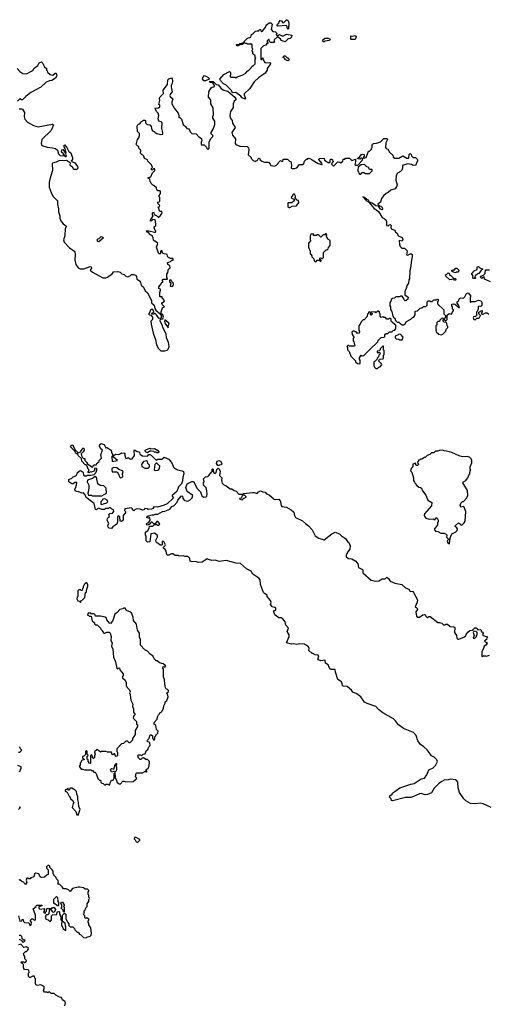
# Model space of a CAD drawing. Extents: x 2494118 to 2687960, y 757339 to 915227.
# Tile 242 of 256: x 2569651 to 2575526, y 869975 to 882340. Entities that reach past the tile are written whole.
import ezdxf

# ---------------------------------------------------------------- set-up
doc = ezdxf.new("R2010")
doc.units = 0

msp = doc.modelspace()

# ---------------------------------------------------------------- linework, layer by layer
at = {"layer": '0CON20XD'}
for points in [[(2572485, 881342), (2572445, 881357), (2572428, 881378), (2572365, 881425), (2572323, 881423), (2572311, 881451), (2572240, 881520), (2572212, 881535), (2572176, 881575), (2572167, 881595), (2572215, 881652), (2572285, 881688), (2572300, 881675), (2572300, 881645), (2572290, 881635), (2572305, 881620), (2572355, 881620), (2572365, 881610), (2572385, 881622), (2572445, 881642), (2572493, 881667), (2572510, 881695), (2572530, 881705), (2572560, 881735), (2572565, 881750), (2572575, 881760), (2572585, 881760), (2572608, 881785), (2572610, 881845), (2572618, 881855), (2572610, 881865), (2572608, 881888), (2572582, 881912), (2572580, 881935), (2572570, 881945), (2572572, 881958), (2572580, 881965), (2572578, 881978), (2572570, 881985), (2572570, 882025), (2572555, 882038), (2572548, 882032), (2572515, 882032), (2572505, 882040), (2572485, 882040), (2572472, 882052), (2572470, 882065), (2572515, 882107), (2572555, 882120), (2572564, 882156), (2572589, 882171), (2572614, 882196), (2572635, 882202), (2572655, 882200), (2572664, 882216), (2572675, 882218), (2572682, 882202), (2572692, 882192), (2572700, 882195), (2572740, 882245), (2572747, 882273), (2572785, 882300), (2572805, 882300), (2572822, 882285), (2572810, 882215), (2572833, 882193), (2572866, 882186), (2572876, 882176), (2572880, 882165), (2572872, 882152), (2572882, 882142), (2572895, 882140), (2572915, 882152), (2572945, 882138), (2572965, 882138), (2573005, 882160), (2573070, 882145), (2573068, 882122), (2573048, 882102), (2573025, 882100), (2572985, 882060), (2572935, 882080), (2572928, 882098), (2572895, 882120), (2572885, 882120), (2572850, 882085), (2572848, 882052), (2572802, 882052), (2572790, 882065), (2572785, 882090), (2572775, 882090), (2572760, 882075), (2572762, 882062), (2572770, 882055), (2572768, 882042), (2572755, 882040), (2572745, 882020), (2572715, 882010), (2572682, 881978), (2572682, 881842), (2572688, 881842), (2572705, 881860), (2572710, 881835), (2572732, 881802), (2572755, 881798), (2572793, 881803), (2572802, 881795), (2572802, 881785), (2572762, 881728), (2572760, 881705), (2572735, 881670), (2572695, 881638), (2572654, 881616), (2572595, 881558), (2572543, 881477), (2572472, 881408), (2572470, 881395), (2572490, 881345), (2572485, 881342)], [(2573025, 882220), (2573013, 882233), (2573010, 882255), (2572997, 882267), (2572895, 882260), (2572883, 882277), (2572895, 882290), (2572908, 882292), (2572910, 882315), (2572925, 882328), (2572940, 882325), (2572950, 882315), (2572950, 882305), (2572965, 882300), (2573005, 882340), (2573015, 882338), (2573032, 882305), (2573030, 882225), (2573025, 882220)], [(2573865, 882090), (2573815, 882090), (2573810, 882095), (2573812, 882138), (2573835, 882132), (2573865, 882140), (2573878, 882125), (2573865, 882090)], [(2572395, 882010), (2572385, 882010), (2572373, 882023), (2572375, 882030), (2572405, 882030), (2572415, 882040), (2572435, 882040), (2572445, 882050), (2572458, 882048), (2572460, 882035), (2572455, 882030), (2572425, 882030), (2572395, 882010)], [(2573475, 882060), (2573462, 882062), (2573460, 882085), (2573485, 882110), (2573525, 882108), (2573550, 882095), (2573545, 882080), (2573485, 882070), (2573475, 882060)], [(2573025, 881822), (2572990, 881835), (2572978, 881858), (2572960, 881865), (2572960, 881875), (2572975, 881888), (2572985, 881887), (2573013, 881863), (2573025, 881860), (2573038, 881835), (2573025, 881822)], [(2569619, 881729), (2569655, 881688), (2569690, 881665), (2569735, 881658), (2569815, 881700), (2569835, 881730), (2569880, 881765), (2569895, 881800), (2569925, 881810), (2569939, 881799), (2569965, 881750), (2569990, 881725), (2569990, 881705), (2569998, 881698), (2570002, 881682), (2570035, 881650), (2570066, 881644)], [(2570066, 881644), (2570095, 881670), (2570109, 881669), (2570119, 881635), (2570102, 881605), (2570055, 881576), (2570025, 881573), (2569985, 881557), (2569915, 881492), (2569792, 881425), (2569728, 881375), (2569687, 881333), (2569673, 881333), (2569652, 881348), (2569622, 881315)], [(2571985, 881572), (2571965, 881572), (2571948, 881598), (2571950, 881615), (2571975, 881640), (2572022, 881615), (2572032, 881595), (2571985, 881572)], [(2569645, 881220), (2569675, 881222), (2569686, 881216), (2569710, 881175), (2569708, 881125), (2569715, 881090), (2569750, 881055), (2569825, 881012), (2569885, 880994), (2570065, 881028), (2570078, 881018), (2570045, 880950), (2569930, 880835), (2569920, 880785), (2569931, 880761), (2569995, 880738), (2570065, 880732), (2570102, 880722), (2570125, 880700), (2570140, 880655), (2570160, 880635), (2570215, 880630), (2570225, 880620), (2570235, 880620), (2570240, 880625), (2570235, 880640), (2570202, 880642), (2570200, 880655), (2570178, 880678), (2570180, 880705), (2570195, 880710), (2570218, 880678), (2570222, 880662), (2570237, 880663), (2570230, 880675), (2570227, 880707), (2570210, 880745), (2570210, 880765), (2570215, 880768), (2570242, 880735), (2570270, 880685), (2570295, 880667), (2570316, 880604), (2570314, 880586), (2570300, 880565), (2570345, 880542), (2570377, 880495), (2570380, 880475), (2570375, 880460), (2570330, 880460), (2570315, 880488), (2570288, 880505), (2570284, 880516), (2570288, 880538), (2570240, 880570), (2570145, 880568), (2570110, 880550), (2570065, 880539), (2570060, 880535), (2570063, 880447), (2570031, 880339), (2570023, 880295), (2570023, 880235), (2570045, 880170), (2570068, 880125), (2570128, 880065), (2570127, 880025), (2570140, 879965), (2570140, 879925), (2570157, 879875), (2570157, 879847), (2570167, 879815), (2570198, 879775), (2570238, 879745), (2570224, 879716), (2570217, 879627), (2570202, 879575), (2570210, 879545), (2570277, 879477), (2570345, 879430), (2570350, 879385), (2570342, 879325), (2570357, 879265), (2570385, 879223), (2570413, 879213), (2570457, 879213), (2570535, 879239), (2570551, 879235), (2570552, 879218), (2570538, 879195), (2570565, 879168), (2570695, 879098), (2570735, 879098), (2570755, 879108), (2570816, 879154), (2570828, 879172), (2570885, 879178), (2570915, 879170), (2570935, 879150), (2570965, 879140), (2570985, 879120), (2571005, 879112), (2571038, 879122), (2571055, 879140), (2571085, 879140), (2571105, 879130), (2571118, 879115), (2571122, 879082), (2571164, 879055), (2571176, 879006), (2571205, 878982), (2571227, 878935), (2571258, 878908), (2571306, 878815), (2571308, 878785), (2571339, 878755), (2571347, 878715), (2571361, 878691), (2571418, 878648), (2571430, 878625), (2571428, 878592), (2571405, 878588), (2571394, 878594), (2571372, 878635), (2571355, 878650), (2571345, 878650), (2571335, 878640), (2571312, 878642), (2571310, 878655), (2571328, 878662), (2571338, 878672), (2571325, 878700), (2571300, 878700), (2571278, 878652), (2571270, 878645), (2571282, 878632), (2571298, 878628), (2571320, 878605), (2571320, 878575), (2571300, 878555), (2571302, 878515), (2571328, 878405), (2571358, 878325), (2571370, 878255), (2571388, 878228), (2571390, 878215), (2571425, 878180), (2571475, 878180), (2571505, 878190), (2571517, 878203), (2571528, 878235), (2571520, 878285), (2571496, 878346), (2571492, 878395), (2571450, 878475), (2571445, 878500), (2571418, 878555), (2571422, 878578), (2571448, 878582), (2571458, 878605), (2571448, 878635), (2571428, 878648), (2571427, 878673), (2571447, 878723), (2571470, 878735), (2571440, 878765), (2571438, 878775), (2571445, 878788), (2571468, 878802), (2571470, 878815), (2571440, 878845), (2571440, 878860), (2571415, 878860), (2571410, 878865), (2571412, 878915), (2571422, 878945), (2571420, 878955), (2571400, 878965), (2571398, 878985), (2571428, 879022), (2571435, 879040), (2571448, 879042), (2571450, 879055), (2571442, 879065), (2571455, 879080), (2571508, 879082), (2571500, 879105), (2571500, 879145), (2571512, 879165), (2571522, 879208), (2571540, 879225), (2571537, 879247), (2571512, 879265), (2571510, 879285), (2571523, 879297), (2571547, 879303), (2571562, 879318), (2571578, 879322), (2571580, 879335), (2571575, 879340), (2571545, 879340), (2571522, 879352), (2571508, 879368), (2571505, 879390), (2571450, 879405), (2571435, 879440), (2571420, 879435), (2571420, 879405), (2571415, 879400), (2571405, 879400), (2571395, 879410), (2571368, 879485), (2571388, 879528), (2571355, 879560), (2571345, 879560), (2571332, 879572), (2571330, 879605), (2571320, 879615), (2571320, 879625), (2571295, 879640), (2571265, 879670), (2571252, 879672), (2571242, 879685), (2571245, 879690), (2571275, 879690), (2571345, 879670), (2571358, 879672), (2571360, 879685), (2571352, 879692), (2571340, 879725), (2571342, 879738), (2571360, 879755), (2571357, 879817), (2571345, 879828), (2571325, 879830), (2571307, 879813), (2571295, 879810), (2571293, 879823), (2571328, 879875), (2571320, 879885), (2571320, 879915), (2571325, 879920), (2571338, 879918), (2571342, 879892), (2571375, 879878), (2571398, 879852), (2571400, 879865), (2571419, 879881), (2571440, 879915), (2571435, 879930), (2571412, 879932), (2571403, 879953), (2571400, 879975), (2571390, 879985), (2571405, 879990), (2571410, 880005), (2571382, 880035), (2571392, 880048), (2571410, 880055), (2571410, 880105), (2571400, 880125), (2571422, 880158), (2571422, 880182), (2571415, 880190), (2571385, 880192), (2571374, 880204), (2571368, 880228), (2571338, 880258), (2571322, 880262), (2571302, 880282), (2571300, 880295), (2571290, 880305), (2571288, 880338), (2571260, 880355), (2571300, 880365), (2571320, 880415), (2571350, 880445), (2571350, 880465), (2571335, 880470), (2571315, 880450), (2571302, 880462), (2571302, 880468), (2571320, 880485), (2571308, 880518), (2571260, 880565), (2571255, 880580), (2571220, 880595), (2571210, 880625), (2571170, 880665), (2571172, 880702), (2571150, 880725), (2571150, 880745), (2571135, 880750), (2571110, 880775), (2571120, 880785), (2571132, 880835), (2571150, 880855), (2571158, 880885), (2571155, 880910), (2571130, 880935), (2571128, 880995), (2571130, 881015), (2571142, 881028), (2571158, 881032), (2571168, 881042), (2571170, 881055), (2571205, 881078), (2571225, 881080), (2571230, 881075), (2571230, 881045), (2571252, 881022), (2571285, 881020), (2571305, 881000), (2571310, 880955), (2571322, 880942), (2571335, 880940), (2571352, 880922), (2571375, 880910), (2571425, 880900), (2571448, 880902), (2571450, 880925), (2571438, 880975), (2571440, 881045), (2571427, 881057), (2571400, 881065), (2571392, 881095), (2571398, 881135), (2571390, 881165), (2571370, 881185), (2571358, 881218), (2571350, 881225), (2571355, 881230), (2571395, 881232), (2571410, 881245), (2571410, 881265), (2571400, 881275), (2571412, 881325), (2571408, 881355), (2571417, 881373), (2571458, 881415), (2571452, 881455), (2571508, 881525), (2571512, 881585), (2571525, 881598), (2571558, 881608), (2571567, 881597), (2571571, 881571), (2571565, 881540), (2571553, 881515), (2571553, 881495), (2571568, 881435), (2571545, 881410), (2571538, 881388), (2571542, 881375), (2571577, 881347), (2571563, 881305), (2571564, 881284), (2571598, 881225), (2571642, 881165), (2571652, 881142), (2571652, 881112), (2571665, 881110), (2571685, 881090), (2571704, 881024), (2571735, 881000), (2571750, 880975), (2571775, 880968), (2571786, 880956), (2571793, 880933), (2571815, 880910), (2571867, 880907), (2571901, 880871), (2571935, 880850), (2571940, 880815), (2571933, 880807), (2571930, 880775), (2571935, 880770), (2571968, 880768), (2571998, 880738), (2572002, 880722), (2572015, 880710), (2572030, 880725), (2572030, 880805), (2572050, 880835), (2572052, 880848), (2572078, 880875), (2572077, 880887), (2572058, 880908), (2572058, 880925), (2572080, 880965), (2572102, 881025), (2572103, 881065), (2572078, 881105), (2572078, 881125), (2572087, 881145), (2572083, 881235), (2572052, 881285), (2572052, 881325), (2572047, 881337), (2572022, 881365), (2572028, 881432), (2572057, 881483), (2572068, 881492), (2572090, 881495), (2572098, 881502), (2572100, 881515), (2572078, 881548), (2572045, 881550), (2572040, 881555), (2572042, 881568), (2572080, 881565), (2572118, 881528), (2572145, 881523), (2572184, 881474), (2572216, 881456), (2572265, 881441), (2572296, 881416), (2572354, 881365), (2572366, 881345), (2572366, 881334), (2572344, 881315)], [(2572344, 881315), (2572334, 881285), (2572332, 881238), (2572299, 881185), (2572290, 881135), (2572296, 881106), (2572319, 881075), (2572325, 881040), (2572358, 880985), (2572318, 880925), (2572325, 880890), (2572362, 880845), (2572358, 880785), (2572365, 880772), (2572415, 880750), (2572508, 880748), (2572525, 880730), (2572532, 880705), (2572523, 880643), (2572558, 880608), (2572560, 880595), (2572585, 880570), (2572615, 880560), (2572622, 880568), (2572638, 880572), (2572642, 880588), (2572655, 880600), (2572665, 880600), (2572672, 880582), (2572692, 880562), (2572725, 880552), (2572775, 880550), (2572800, 880525), (2572805, 880510), (2572855, 880500), (2572865, 880510), (2572878, 880512), (2572898, 880532), (2572902, 880548), (2572922, 880568), (2572935, 880570), (2572942, 880562), (2572955, 880560), (2572962, 880588), (2573015, 880590), (2573042, 880562), (2573058, 880558), (2573068, 880515), (2573060, 880475), (2573075, 880470), (2573105, 880470), (2573135, 880480), (2573168, 880522), (2573205, 880520), (2573220, 880535), (2573230, 880565), (2573255, 880590), (2573265, 880590), (2573275, 880600), (2573295, 880598), (2573325, 880582), (2573402, 880532), (2573445, 880520), (2573450, 880520), (2573445, 880540), (2573410, 880585), (2573412, 880598), (2573475, 880600), (2573480, 880575), (2573535, 880542), (2573550, 880555), (2573552, 880578), (2573562, 880588), (2573575, 880590), (2573590, 880555), (2573572, 880538), (2573570, 880525), (2573595, 880502), (2573628, 880532), (2573647, 880553), (2573672, 880552), (2573687, 880543), (2573710, 880565), (2573715, 880590), (2573735, 880590), (2573745, 880600), (2573795, 880600), (2573825, 880570), (2573868, 880588), (2573872, 880555), (2573863, 880523), (2573873, 880513), (2573898, 880512), (2573955, 880570), (2573960, 880595), (2573945, 880600), (2573925, 880588), (2573890, 880595), (2573915, 880610), (2573944, 880646), (2573955, 880650), (2573980, 880645), (2573980, 880625), (2573970, 880615), (2573972, 880602), (2574005, 880610), (2574032, 880688), (2574045, 880690), (2574070, 880715), (2574072, 880728), (2574080, 880735), (2574078, 880765), (2574083, 880777), (2574095, 880787), (2574135, 880788), (2574185, 880808), (2574224, 880846), (2574235, 880849), (2574267, 880847), (2574272, 880835), (2574250, 880795), (2574248, 880735), (2574254, 880724), (2574276, 880716), (2574297, 880677), (2574337, 880637), (2574343, 880613), (2574365, 880602), (2574415, 880602), (2574465, 880630), (2574515, 880600), (2574535, 880600), (2574540, 880605), (2574543, 880647), (2574558, 880658), (2574570, 880645), (2574572, 880632), (2574595, 880610), (2574625, 880610), (2574648, 880585), (2574647, 880563), (2574630, 880535), (2574628, 880512), (2574595, 880510), (2574575, 880522), (2574525, 880528), (2574461, 880509), (2574460, 880475), (2574451, 880449), (2574436, 880434), (2574397, 880413), (2574380, 880385), (2574378, 880325), (2574392, 880265), (2574387, 880243), (2574370, 880215), (2574315, 880198), (2574281, 880169), (2574254, 880156), (2574223, 880127), (2574198, 880095), (2574183, 880047), (2574152, 880025), (2574172, 880002), (2574188, 879998), (2574205, 879980), (2574210, 879965), (2574210, 879955), (2574205, 879954), (2574185, 879960), (2574158, 879998), (2574124, 880004), (2574080, 880035), (2574047, 880047), (2574032, 880075), (2574011, 880081), (2573985, 880109), (2573960, 880115), (2574008, 880065), (2574038, 880048), (2574100, 879975), (2574160, 879930), (2574207, 879857), (2574232, 879845), (2574250, 879825), (2574260, 879805), (2574260, 879755), (2574285, 879750), (2574290, 879765), (2574305, 879768), (2574316, 879755), (2574312, 879735), (2574320, 879715), (2574362, 879695), (2574372, 879672), (2574395, 879660), (2574408, 879625), (2574456, 879605), (2574466, 879574), (2574455, 879560), (2574420, 879565), (2574422, 879515), (2574432, 879492), (2574452, 879472), (2574485, 879470), (2574518, 879438), (2574510, 879385), (2574527, 879383), (2574555, 879398), (2574575, 879398), (2574582, 879392), (2574582, 879365), (2574568, 879295), (2574567, 879247), (2574552, 879185), (2574550, 879085), (2574540, 879075), (2574537, 879033), (2574510, 878995), (2574510, 878975), (2574498, 878942), (2574490, 878925), (2574490, 878885), (2574530, 878855), (2574528, 878832), (2574508, 878812), (2574495, 878810), (2574482, 878822), (2574478, 878838), (2574458, 878868), (2574435, 878870), (2574425, 878860), (2574375, 878860), (2574358, 878842), (2574335, 878840), (2574320, 878825), (2574318, 878812), (2574300, 878785), (2574300, 878745), (2574310, 878735), (2574310, 878705), (2574327, 878677), (2574340, 878615), (2574350, 878595), (2574365, 878590), (2574372, 878562), (2574392, 878542), (2574415, 878540), (2574455, 878510), (2574475, 878510), (2574495, 878522), (2574511, 878549), (2574565, 878578), (2574585, 878602), (2574606, 878614), (2574618, 878635), (2574620, 878675), (2574625, 878680), (2574648, 878682), (2574682, 878718), (2574705, 878720), (2574725, 878740), (2574755, 878740), (2574770, 878755), (2574770, 878795), (2574782, 878808), (2574805, 878810), (2574815, 878800), (2574835, 878800), (2574855, 878820), (2574885, 878820), (2574895, 878830), (2574910, 878825), (2574910, 878805), (2574900, 878795), (2574902, 878772), (2574980, 878695), (2574980, 878645), (2575000, 878625), (2575000, 878605), (2574980, 878580), (2575005, 878560), (2575020, 878575), (2575022, 878628), (2575045, 878650), (2575075, 878640), (2575092, 878678), (2575100, 878685), (2575100, 878695), (2575090, 878705), (2575090, 878735), (2575080, 878745), (2575082, 878768), (2575105, 878772), (2575117, 878767), (2575178, 878722), (2575165, 878760), (2575148, 878778), (2575148, 878795), (2575165, 878810), (2575175, 878838), (2575195, 878848), (2575228, 878842), (2575245, 878860), (2575265, 878900), (2575285, 878910), (2575317, 878867), (2575310, 878855), (2575310, 878795), (2575315, 878790), (2575325, 878800), (2575375, 878803), (2575415, 878818), (2575448, 878808), (2575459, 878789), (2575455, 878750), (2575445, 878740), (2575418, 878742), (2575410, 878735), (2575412, 878708), (2575400, 878675), (2575390, 878665), (2575388, 878622), (2575377, 878613), (2575352, 878608), (2575348, 878598), (2575357, 878577), (2575375, 878570), (2575395, 878590), (2575417, 878593), (2575428, 878602), (2575440, 878625), (2575420, 878645), (2575420, 878665), (2575455, 878690), (2575460, 878685), (2575460, 878665), (2575450, 878655), (2575455, 878640), (2575475, 878640), (2575505, 878658), (2575525, 878658), (2575545, 878642)], [(2573935, 880400), (2573955, 880420), (2573975, 880420), (2573995, 880410), (2574045, 880410), (2574078, 880442), (2574080, 880455), (2574075, 880460), (2574045, 880460), (2574038, 880478), (2574028, 880488), (2574012, 880492), (2573985, 880520), (2573943, 880517), (2573902, 880488), (2573900, 880455), (2573900, 880435), (2573908, 880428), (2573912, 880412), (2573922, 880402), (2573935, 880400)], [(2573045, 879980), (2573075, 880000), (2573128, 880002), (2573157, 880043), (2573155, 880070), (2573132, 880072), (2573110, 880105), (2573118, 880125), (2573105, 880150), (2573092, 880148), (2573080, 880135), (2573078, 880122), (2573060, 880115), (2573065, 880100), (2573098, 880088), (2573100, 880065), (2573072, 880038), (2573025, 880040), (2573020, 880035), (2573020, 879995), (2573035, 879980), (2573045, 879980)], [(2573435, 879300), (2573440, 879315), (2573422, 879332), (2573420, 879345), (2573435, 879350), (2573442, 879342), (2573455, 879340), (2573470, 879355), (2573470, 879415), (2573502, 879448), (2573515, 879450), (2573528, 879462), (2573532, 879478), (2573550, 879505), (2573550, 879565), (2573522, 879582), (2573518, 879598), (2573500, 879625), (2573510, 879635), (2573505, 879650), (2573495, 879650), (2573485, 879640), (2573462, 879638), (2573435, 879610), (2573405, 879640), (2573385, 879640), (2573375, 879630), (2573345, 879630), (2573340, 879635), (2573348, 879648), (2573315, 879650), (2573300, 879625), (2573300, 879575), (2573310, 879565), (2573280, 879535), (2573280, 879485), (2573300, 879435), (2573300, 879405), (2573320, 879375), (2573322, 879362), (2573348, 879338), (2573350, 879315), (2573365, 879300), (2573378, 879302), (2573385, 879320), (2573415, 879320), (2573435, 879300)], [(2570645, 879550), (2570630, 879555), (2570630, 879585), (2570648, 879592), (2570673, 879617), (2570695, 879610), (2570700, 879595), (2570645, 879550)], [(2575125, 879070), (2575115, 879070), (2575105, 879080), (2575053, 879073), (2575005, 879120), (2575000, 879135), (2575015, 879140), (2575035, 879160), (2575048, 879158), (2575052, 879132), (2575065, 879130), (2575102, 879092), (2575128, 879088), (2575130, 879075), (2575125, 879070)], [(2575125, 879160), (2575095, 879170), (2575082, 879182), (2575080, 879195), (2575095, 879200), (2575105, 879190), (2575132, 879218), (2575145, 879220), (2575170, 879195), (2575168, 879185), (2575155, 879170), (2575135, 879170), (2575125, 879160)], [(2575355, 879088), (2575342, 879095), (2575343, 879117), (2575350, 879125), (2575330, 879145), (2575330, 879155), (2575350, 879165), (2575350, 879175), (2575362, 879188), (2575398, 879202), (2575400, 879235), (2575415, 879240), (2575432, 879222), (2575470, 879205), (2575452, 879198), (2575418, 879152), (2575405, 879150), (2575385, 879130), (2575372, 879128), (2575370, 879105), (2575380, 879095), (2575375, 879090), (2575355, 879088)], [(2575565, 879050), (2575492, 879082), (2575485, 879110), (2575472, 879108), (2575455, 879090), (2575442, 879105), (2575445, 879120), (2575478, 879132), (2575498, 879152), (2575502, 879198), (2575555, 879200)], [(2571555, 878990), (2571575, 878992), (2571582, 879015), (2571580, 879035), (2571562, 879052), (2571555, 879070), (2571532, 879068), (2571535, 879050), (2571550, 879035), (2571542, 878995), (2571555, 878990)], [(2573925, 878020), (2573930, 878025), (2573930, 878065), (2573920, 878075), (2573920, 878095), (2573942, 878128), (2573955, 878120), (2573976, 878124), (2574044, 878196), (2574150, 878295), (2574152, 878308), (2574192, 878348), (2574228, 878352), (2574237, 878363), (2574240, 878385), (2574255, 878400), (2574275, 878400), (2574295, 878420), (2574325, 878420), (2574342, 878438), (2574365, 878440), (2574377, 878463), (2574378, 878508), (2574362, 878512), (2574332, 878542), (2574320, 878555), (2574318, 878578), (2574308, 878588), (2574295, 878590), (2574285, 878580), (2574265, 878580), (2574245, 878600), (2574225, 878600), (2574215, 878610), (2574192, 878602), (2574180, 878615), (2574180, 878645), (2574170, 878655), (2574170, 878665), (2574155, 878678), (2574145, 878680), (2574125, 878660), (2574115, 878670), (2574062, 878668), (2574060, 878660), (2574080, 878655), (2574078, 878642), (2574065, 878630), (2574060, 878635), (2574060, 878660), (2574045, 878670), (2574032, 878668), (2574028, 878652), (2574020, 878645), (2574018, 878612), (2573978, 878572), (2573965, 878570), (2573940, 878545), (2573930, 878515), (2573910, 878495), (2573910, 878435), (2573920, 878425), (2573918, 878402), (2573895, 878400), (2573878, 878418), (2573865, 878420), (2573855, 878430), (2573835, 878430), (2573823, 878417), (2573830, 878385), (2573850, 878355), (2573850, 878345), (2573840, 878335), (2573840, 878305), (2573850, 878295), (2573860, 878245), (2573855, 878240), (2573795, 878240), (2573785, 878250), (2573772, 878248), (2573762, 878235), (2573770, 878225), (2573770, 878195), (2573790, 878175), (2573810, 878115), (2573870, 878055), (2573870, 878045), (2573893, 878023), (2573925, 878020)], [(2571515, 878470), (2571518, 878495), (2571530, 878515), (2571527, 878527), (2571475, 878570), (2571470, 878555), (2571478, 878525), (2571515, 878470)], [(2574945, 878382), (2574965, 878390), (2575000, 878425), (2575012, 878458), (2575030, 878475), (2575030, 878485), (2575020, 878495), (2575018, 878528), (2575008, 878538), (2574985, 878540), (2574972, 878552), (2574970, 878565), (2574980, 878580), (2574965, 878590), (2574952, 878588), (2574930, 878565), (2574925, 878550), (2574905, 878550), (2574892, 878538), (2574890, 878505), (2574880, 878495), (2574880, 878455), (2574890, 878445), (2574880, 878435), (2574882, 878422), (2574915, 878390), (2574945, 878382)], [(2574455, 878320), (2574470, 878355), (2574438, 878388), (2574415, 878390), (2574408, 878382), (2574370, 878365), (2574370, 878345), (2574382, 878332), (2574415, 878330), (2574425, 878320), (2574455, 878320)], [(2574145, 877960), (2574162, 877978), (2574178, 877982), (2574200, 878005), (2574198, 878018), (2574160, 878055), (2574168, 878062), (2574172, 878078), (2574215, 878080), (2574220, 878085), (2574220, 878125), (2574230, 878135), (2574230, 878185), (2574220, 878195), (2574220, 878240), (2574212, 878238), (2574180, 878205), (2574178, 878192), (2574168, 878182), (2574142, 878178), (2574142, 878162), (2574175, 878160), (2574180, 878145), (2574162, 878128), (2574160, 878105), (2574142, 878088), (2574138, 878072), (2574115, 878050), (2574100, 878045), (2574102, 877995), (2574110, 877975), (2574125, 877960), (2574145, 877960)], [(2570805, 875950), (2570775, 875953), (2570764, 875965), (2570758, 875985), (2570772, 876015), (2570753, 876043), (2570752, 876065), (2570763, 876087), (2570780, 876095), (2570773, 876127), (2570785, 876140), (2570818, 876142), (2570832, 876165), (2570830, 876185), (2570810, 876195), (2570785, 876220), (2570765, 876200), (2570735, 876200), (2570715, 876188), (2570685, 876188), (2570655, 876200), (2570635, 876200), (2570617, 876183), (2570605, 876188), (2570586, 876266), (2570485, 876340), (2570472, 876375), (2570455, 876400), (2570435, 876392), (2570392, 876412), (2570363, 876413), (2570348, 876425), (2570344, 876446), (2570362, 876475), (2570368, 876528), (2570345, 876530), (2570325, 876510), (2570305, 876510), (2570268, 876538), (2570270, 876565), (2570308, 876582), (2570322, 876598), (2570355, 876610), (2570370, 876625), (2570375, 876650), (2570398, 876672), (2570415, 876678), (2570438, 876668), (2570450, 876655), (2570452, 876622), (2570465, 876612), (2570495, 876612), (2570505, 876620), (2570545, 876620), (2570585, 876630), (2570602, 876645), (2570620, 876675), (2570620, 876705), (2570595, 876710), (2570590, 876705), (2570590, 876675), (2570552, 876658), (2570535, 876660), (2570525, 876650), (2570512, 876652), (2570510, 876665), (2570518, 876672), (2570520, 876685), (2570510, 876695), (2570500, 876735), (2570488, 876748), (2570475, 876750), (2570430, 876795), (2570428, 876828), (2570392, 876862), (2570378, 876888), (2570365, 876890), (2570352, 876902), (2570348, 876918), (2570290, 876975), (2570305, 877000), (2570318, 876998), (2570342, 876942), (2570385, 876900), (2570413, 876907), (2570438, 876942), (2570440, 876955), (2570445, 876960), (2570458, 876958), (2570460, 876935), (2570450, 876915), (2570423, 876887), (2570427, 876867), (2570442, 876842), (2570455, 876830), (2570468, 876828), (2570470, 876805), (2570492, 876785), (2570502, 876762), (2570545, 876732), (2570568, 876722), (2570582, 876748), (2570615, 876750), (2570622, 876768), (2570648, 876792), (2570650, 876805), (2570680, 876835), (2570670, 876875), (2570692, 876932), (2570668, 876955), (2570652, 876985), (2570658, 877005), (2570675, 877016), (2570712, 877005), (2570732, 876962), (2570747, 876967), (2570800, 876935), (2570803, 876903), (2570820, 876875), (2570818, 876862), (2570810, 876855), (2570815, 876792), (2570880, 876805), (2570830, 876845), (2570832, 876868), (2570855, 876882), (2570895, 876878), (2570935, 876900), (2570978, 876898), (2570970, 876885), (2570985, 876830), (2571007, 876833), (2571015, 876840), (2571043, 876823), (2571066, 876824), (2571092, 876865), (2571088, 876925), (2571095, 876938), (2571128, 876918), (2571150, 876915), (2571157, 876907), (2571160, 876885), (2571193, 876863), (2571255, 876860), (2571272, 876878), (2571285, 876880), (2571305, 876870), (2571365, 876810), (2571388, 876822), (2571435, 876820), (2571465, 876848), (2571523, 876823), (2571567, 876765), (2571585, 876720), (2571597, 876707), (2571635, 876687), (2571694, 876676), (2571709, 876665), (2571714, 876635), (2571700, 876595), (2571695, 876550), (2571685, 876513), (2571671, 876499), (2571648, 876472), (2571626, 876415), (2571568, 876365), (2571568, 876355), (2571583, 876335), (2571576, 876325), (2571505, 876262), (2571465, 876244), (2571383, 876217), (2571335, 876222), (2571325, 876202), (2571306, 876194), (2571265, 876190), (2571257, 876197), (2571225, 876200), (2571210, 876185), (2571195, 876180), (2571165, 876192), (2571125, 876198), (2571102, 876188), (2571085, 876172), (2571070, 876185), (2571068, 876198), (2571055, 876208), (2570973, 876197), (2570970, 876175), (2570982, 876162), (2570982, 876148), (2570950, 876115), (2570950, 876055), (2570932, 876038), (2570912, 876042), (2570910, 876095), (2570895, 876110), (2570880, 876095), (2570880, 876035), (2570870, 876005), (2570820, 875970), (2570805, 875950)], [(2571395, 876900), (2571375, 876900), (2571365, 876910), (2571345, 876910), (2571337, 876917), (2571305, 876922), (2571285, 876920), (2571255, 876900), (2571231, 876911), (2571228, 876932), (2571235, 876940), (2571285, 876960), (2571295, 876950), (2571345, 876957), (2571388, 876928), (2571400, 876915), (2571395, 876900)], [(2575045, 875758), (2575057, 875787), (2575060, 875835), (2575082, 875885), (2575132, 875908), (2575146, 875924), (2575150, 875945), (2575145, 875958), (2575122, 875975), (2575125, 875990), (2575165, 876022), (2575190, 876005), (2575190, 875995), (2575205, 875992), (2575235, 876020), (2575246, 876044), (2575258, 876165), (2575235, 876220), (2575225, 876228), (2575195, 876220), (2575183, 876245), (2575192, 876268), (2575215, 876290), (2575225, 876290), (2575270, 876335), (2575282, 876365), (2575277, 876427), (2575218, 876525), (2575225, 876537), (2575258, 876552), (2575280, 876585), (2575292, 876618), (2575308, 876635), (2575310, 876675), (2575320, 876685), (2575310, 876695), (2575312, 876725), (2575330, 876775), (2575330, 876805), (2575322, 876825), (2575305, 876842), (2575276, 876856), (2575215, 876852), (2575171, 876861), (2575080, 876905), (2575015, 876922), (2574984, 876924), (2574965, 876932), (2574925, 876930), (2574905, 876920), (2574875, 876920), (2574855, 876900), (2574825, 876900), (2574805, 876880), (2574772, 876868), (2574745, 876840), (2574735, 876840), (2574705, 876820), (2574685, 876820), (2574675, 876810), (2574662, 876808), (2574658, 876792), (2574650, 876785), (2574660, 876755), (2574648, 876742), (2574632, 876742), (2574625, 876770), (2574592, 876758), (2574590, 876725), (2574570, 876705), (2574560, 876675), (2574577, 876657), (2574598, 876585), (2574600, 876555), (2574613, 876533), (2574620, 876515), (2574641, 876491), (2574665, 876470), (2574687, 876467), (2574700, 876455), (2574710, 876425), (2574755, 876370), (2574780, 876305), (2574830, 876275), (2574826, 876234), (2574737, 876135), (2574732, 876115), (2574738, 876105), (2574752, 876082), (2574795, 876069), (2574845, 876072), (2574865, 876060), (2574883, 876087), (2574895, 876080), (2574908, 876055), (2574908, 876035), (2574900, 876025), (2574902, 875995), (2574862, 875948), (2574862, 875932), (2574875, 875918), (2574905, 875913), (2574941, 875891), (2574985, 875890), (2575012, 875875), (2575018, 875865), (2575013, 875843), (2575032, 875822), (2575050, 875815), (2575032, 875808), (2575022, 875795), (2575028, 875765), (2575045, 875758)], [(2572155, 876740), (2572142, 876742), (2572122, 876765), (2572133, 876795), (2572155, 876803), (2572176, 876796), (2572192, 876765), (2572185, 876750), (2572163, 876747), (2572155, 876740)], [(2570918, 876588), (2570935, 876590), (2570948, 876605), (2570943, 876635), (2570950, 876665), (2570943, 876673), (2570895, 876690), (2570872, 876712), (2570835, 876718), (2570810, 876705), (2570808, 876685), (2570815, 876660), (2570875, 876660), (2570893, 876633), (2570905, 876600), (2570918, 876588)], [(2571225, 876708), (2571265, 876710), (2571280, 876725), (2571280, 876745), (2571260, 876765), (2571255, 876790), (2571245, 876798), (2571208, 876792), (2571182, 876755), (2571187, 876727), (2571225, 876708)], [(2572025, 875562), (2572005, 875568), (2571945, 875529), (2571895, 875522), (2571865, 875537), (2571817, 875533), (2571795, 875542), (2571790, 875575), (2571765, 875598), (2571728, 875598), (2571705, 875608), (2571655, 875602), (2571645, 875610), (2571605, 875613), (2571575, 875632), (2571558, 875632), (2571526, 875614), (2571510, 875615), (2571498, 875625), (2571490, 875665), (2571480, 875685), (2571460, 875705), (2571460, 875715), (2571480, 875735), (2571482, 875745), (2571465, 875780), (2571455, 875790), (2571440, 875785), (2571440, 875745), (2571435, 875740), (2571415, 875740), (2571388, 875768), (2571372, 875772), (2571360, 875805), (2571382, 875845), (2571382, 875862), (2571345, 875890), (2571300, 875885), (2571288, 875782), (2571255, 875780), (2571240, 875795), (2571240, 875855), (2571230, 875865), (2571230, 875905), (2571263, 875927), (2571278, 875955), (2571282, 875978), (2571325, 875980), (2571345, 876000), (2571375, 876000), (2571383, 875993), (2571398, 875992), (2571410, 876005), (2571395, 876030), (2571385, 876040), (2571375, 876040), (2571355, 876010), (2571335, 876010), (2571315, 876030), (2571305, 876030), (2571278, 876002), (2571252, 875992), (2571240, 876005), (2571255, 876020), (2571268, 876022), (2571290, 876055), (2571288, 876088), (2571268, 876082), (2571250, 876085), (2571250, 876095), (2571265, 876110), (2571315, 876122), (2571335, 876120), (2571355, 876130), (2571385, 876130), (2571445, 876163), (2571474, 876166), (2571538, 876192), (2571562, 876225), (2571591, 876239), (2571629, 876281), (2571637, 876305), (2571685, 876362), (2571696, 876356), (2571702, 876325), (2571722, 876302), (2571765, 876294), (2571795, 876310), (2571818, 876335), (2571828, 876365), (2571754, 876414), (2571739, 876465), (2571755, 876510), (2571815, 876540), (2571835, 876540), (2571882, 876452), (2571921, 876411), (2571940, 876360), (2571965, 876344), (2571995, 876348), (2572002, 876355), (2572007, 876383), (2572004, 876424), (2571995, 876460), (2571960, 876495), (2571960, 876525), (2571968, 876535), (2571960, 876575), (2571985, 876600), (2572015, 876602), (2572025, 876612), (2572070, 876665), (2572070, 876695), (2572075, 876700), (2572080, 876695), (2572080, 876665), (2572090, 876655), (2572090, 876645), (2572105, 876640), (2572120, 876655), (2572128, 876692), (2572145, 876710), (2572158, 876698), (2572168, 876665), (2572160, 876615), (2572190, 876585), (2572188, 876555), (2572195, 876520), (2572215, 876500), (2572245, 876488), (2572295, 876450), (2572315, 876447), (2572345, 876428), (2572370, 876420), (2572405, 876380), (2572455, 876380), (2572465, 876390), (2572575, 876404), (2572595, 876403), (2572635, 876390), (2572651, 876409), (2572675, 876422), (2572705, 876410), (2572737, 876407), (2572750, 876385), (2572785, 876373), (2572849, 876319), (2572865, 876314), (2572905, 876320), (2572914, 876314), (2572929, 876285), (2572935, 876240), (2572945, 876228), (2573005, 876219), (2573063, 876185), (2573090, 876160), (2573096, 876155), (2573102, 876115), (2573115, 876090), (2573205, 876046), (2573241, 876011), (2573281, 875985), (2573324, 875935), (2573365, 875858), (2573409, 875829), (2573475, 875809), (2573571, 875885), (2573615, 875903), (2573668, 875885), (2573697, 875855), (2573744, 875825), (2573768, 875788), (2573786, 875775), (2573804, 875734), (2573799, 875691), (2573770, 875655), (2573753, 875615), (2573753, 875595), (2573784, 875574), (2573825, 875568), (2573875, 875542), (2573898, 875508), (2573909, 875459), (2573956, 875436), (2573964, 875425), (2573963, 875393), (2574065, 875303), (2574125, 875288), (2574165, 875292), (2574205, 875318), (2574242, 875318), (2574265, 875338), (2574285, 875322), (2574305, 875289), (2574364, 875264), (2574450, 875245), (2574500, 875205), (2574539, 875189), (2574555, 875160), (2574585, 875162), (2574600, 875145), (2574649, 875055), (2574646, 875025), (2574618, 874965), (2574645, 874948), (2574650, 874935), (2574627, 874903), (2574635, 874848), (2574655, 874838), (2574672, 874838), (2574715, 874868), (2574735, 874872), (2574750, 874865), (2574750, 874855), (2574775, 874830), (2574793, 874847), (2574810, 874845), (2574905, 874768), (2574925, 874770), (2574955, 874762), (2574975, 874740), (2574995, 874740), (2575005, 874750), (2575025, 874748), (2575058, 874718), (2575107, 874717), (2575118, 874705), (2575114, 874644), (2575138, 874605), (2575142, 874575), (2575155, 874562), (2575169, 874561), (2575241, 874589), (2575256, 874604), (2575259, 874621), (2575281, 874649), (2575305, 874670), (2575338, 874672), (2575368, 874702), (2575385, 874702), (2575396, 874696), (2575408, 874678), (2575445, 874680), (2575452, 874652), (2575465, 874648), (2575472, 874635), (2575468, 874625), (2575470, 874605), (2575514, 874594), (2575528, 874575)], [(2571355, 876678), (2571385, 876682), (2571399, 876691), (2571408, 876705), (2571410, 876735), (2571375, 876770), (2571365, 876770), (2571350, 876755), (2571342, 876685), (2571355, 876678)], [(2570685, 876360), (2570740, 876395), (2570737, 876457), (2570708, 876488), (2570661, 876491), (2570635, 876510), (2570618, 876595), (2570598, 876602), (2570565, 876580), (2570505, 876558), (2570498, 876538), (2570522, 876495), (2570522, 876458), (2570508, 876395), (2570515, 876370), (2570555, 876370), (2570565, 876360), (2570685, 876360)], [(2570685, 876250), (2570705, 876262), (2570748, 876272), (2570760, 876285), (2570750, 876305), (2570722, 876322), (2570695, 876320), (2570690, 876305), (2570670, 876285), (2570670, 876255), (2570685, 876250)], [(2572445, 876312), (2572462, 876328), (2572498, 876342), (2572498, 876348), (2572475, 876370), (2572455, 876370), (2572442, 876358), (2572438, 876332), (2572412, 876328), (2572415, 876320), (2572445, 876312)], [(2575576, 872445), (2575475, 872491), (2575435, 872499), (2575375, 872492), (2575315, 872497), (2575255, 872529), (2575229, 872555), (2575175, 872634), (2575158, 872695), (2575154, 872764), (2575145, 872781), (2575125, 872796), (2575065, 872803), (2575036, 872794), (2574985, 872789), (2574955, 872775), (2574913, 872743), (2574859, 872691), (2574825, 872630), (2574775, 872608), (2574745, 872606), (2574695, 872621), (2574675, 872620), (2574597, 872583), (2574565, 872574), (2574498, 872572), (2574335, 872532), (2574324, 872534), (2574317, 872557), (2574298, 872578), (2574302, 872595), (2574330, 872615), (2574335, 872628), (2574425, 872693), (2574565, 872740), (2574605, 872747), (2574694, 872806), (2574735, 872817), (2574766, 872855), (2574790, 872920), (2574845, 872946), (2574876, 872975), (2574899, 873025), (2574893, 873045), (2574858, 873078), (2574825, 873096), (2574770, 873170), (2574729, 873209), (2574688, 873238), (2574655, 873285), (2574630, 873350), (2574597, 873387), (2574475, 873439), (2574411, 873485), (2574374, 873534), (2574348, 873558), (2574215, 873634), (2574157, 873677), (2574124, 873715), (2574015, 873753), (2573981, 873771), (2573938, 873835), (2573885, 873874), (2573835, 873893), (2573820, 873920), (2573765, 873968), (2573711, 873971), (2573693, 874023), (2573650, 874055), (2573618, 874145), (2573615, 874180), (2573565, 874178), (2573554, 874184), (2573538, 874205), (2573525, 874240), (2573495, 874260), (2573490, 874295), (2573435, 874290), (2573405, 874302), (2573398, 874315), (2573408, 874335), (2573399, 874359), (2573363, 874363), (2573335, 874380), (2573325, 874380), (2573285, 874420), (2573288, 874445), (2573278, 874465), (2573228, 874498), (2573165, 874501), (2573134, 874494), (2573095, 874500), (2573065, 874496), (2573004, 874514), (2573036, 874594), (2573036, 874615), (2573013, 874655), (2573027, 874697), (2572995, 874738), (2572985, 874780), (2572958, 874815), (2572935, 874827), (2572905, 874830), (2572858, 874865), (2572840, 874915), (2572870, 874925), (2572868, 874948), (2572857, 874957), (2572820, 874965), (2572820, 874975), (2572802, 874995), (2572812, 875025), (2572802, 875045), (2572760, 875095), (2572760, 875115), (2572725, 875133), (2572716, 875146), (2572678, 875245), (2572672, 875305), (2572656, 875326), (2572582, 875375), (2572561, 875415), (2572502, 875442), (2572425, 875509), (2572370, 875515), (2572245, 875548), (2572156, 875534), (2572105, 875552), (2572065, 875547), (2572025, 875562)], [(2570415, 875020), (2570422, 875048), (2570438, 875052), (2570470, 875085), (2570480, 875145), (2570490, 875155), (2570490, 875175), (2570508, 875225), (2570507, 875247), (2570495, 875270), (2570482, 875268), (2570460, 875245), (2570458, 875232), (2570450, 875225), (2570450, 875205), (2570440, 875195), (2570438, 875172), (2570425, 875170), (2570415, 875180), (2570395, 875180), (2570383, 875167), (2570380, 875095), (2570373, 875087), (2570370, 875065), (2570382, 875042), (2570398, 875038), (2570415, 875020)], [(2570785, 872730), (2570788, 872755), (2570799, 872781), (2570805, 872788), (2570825, 872790), (2570840, 872815), (2570840, 872875), (2570845, 872880), (2570850, 872825), (2570867, 872787), (2570870, 872765), (2570902, 872742), (2570915, 872740), (2570945, 872778), (2570965, 872778), (2570985, 872768), (2571077, 872773), (2571105, 872800), (2571120, 872805), (2571118, 872818), (2571100, 872835), (2571110, 872845), (2571112, 872868), (2571125, 872880), (2571195, 872882), (2571225, 872900), (2571238, 872898), (2571245, 872890), (2571250, 872895), (2571248, 872908), (2571230, 872915), (2571265, 872940), (2571278, 872965), (2571280, 873025), (2571255, 873050), (2571235, 873050), (2571205, 873070), (2571192, 873068), (2571175, 873050), (2571165, 873050), (2571140, 873075), (2571138, 873088), (2571130, 873095), (2571145, 873110), (2571165, 873110), (2571172, 873102), (2571185, 873100), (2571202, 873118), (2571228, 873122), (2571242, 873158), (2571260, 873175), (2571272, 873208), (2571290, 873225), (2571288, 873258), (2571278, 873268), (2571262, 873272), (2571250, 873285), (2571278, 873312), (2571280, 873335), (2571288, 873342), (2571292, 873358), (2571305, 873360), (2571318, 873348), (2571320, 873315), (2571328, 873308), (2571332, 873292), (2571348, 873302), (2571350, 873335), (2571360, 873345), (2571360, 873355), (2571388, 873382), (2571390, 873405), (2571370, 873425), (2571360, 873475), (2571340, 873495), (2571340, 873515), (2571380, 873555), (2571382, 873585), (2571395, 873610), (2571408, 873622), (2571410, 873635), (2571428, 873642), (2571440, 873655), (2571458, 873695), (2571462, 873725), (2571480, 873755), (2571480, 873775), (2571498, 873792), (2571518, 873835), (2571510, 873875), (2571500, 873885), (2571520, 873905), (2571520, 873915), (2571508, 873928), (2571492, 873932), (2571483, 873953), (2571473, 873997), (2571472, 874055), (2571460, 874085), (2571460, 874185), (2571450, 874195), (2571452, 874218), (2571475, 874210), (2571488, 874225), (2571452, 874252), (2571408, 874262), (2571377, 874287), (2571365, 874290), (2571340, 874315), (2571325, 874350), (2571291, 874371), (2571255, 874408), (2571225, 874428), (2571170, 874485), (2571168, 874555), (2571158, 874585), (2571158, 874635), (2571133, 874673), (2571117, 874747), (2571082, 874795), (2571077, 874837), (2571055, 874890), (2571045, 874900), (2570995, 874920), (2570978, 874948), (2570955, 874950), (2570945, 874940), (2570910, 874935), (2570876, 874894), (2570847, 874873), (2570820, 874795), (2570792, 874758), (2570781, 874761), (2570747, 874805), (2570740, 874825), (2570725, 874838), (2570665, 874850), (2570605, 874850), (2570600, 874865), (2570585, 874880), (2570545, 874880), (2570535, 874890), (2570512, 874888), (2570502, 874862), (2570518, 874858), (2570525, 874850), (2570548, 874848), (2570562, 874792), (2570590, 874765), (2570590, 874755), (2570605, 874740), (2570625, 874740), (2570665, 874700), (2570670, 874685), (2570690, 874665), (2570690, 874655), (2570712, 874632), (2570745, 874650), (2570775, 874650), (2570787, 874637), (2570802, 874595), (2570798, 874545), (2570813, 874515), (2570804, 874474), (2570821, 874435), (2570830, 874335), (2570856, 874276), (2570870, 874195), (2570885, 874190), (2570892, 874198), (2570905, 874200), (2570910, 874175), (2570950, 874125), (2570950, 874105), (2570940, 874085), (2570943, 874073), (2570977, 874047), (2570990, 874015), (2570990, 873975), (2570998, 873968), (2571000, 873955), (2571030, 873925), (2571038, 873905), (2571030, 873885), (2571040, 873865), (2571043, 873823), (2571048, 873795), (2571072, 873745), (2571070, 873715), (2571080, 873685), (2571080, 873645), (2571100, 873615), (2571080, 873595), (2571078, 873568), (2571120, 873525), (2571120, 873495), (2571130, 873485), (2571130, 873465), (2571100, 873415), (2571100, 873365), (2571070, 873315), (2571068, 873292), (2571035, 873260), (2571025, 873260), (2571005, 873280), (2570985, 873280), (2570955, 873250), (2570930, 873245), (2570870, 873185), (2570870, 873155), (2570882, 873135), (2570882, 873115), (2570878, 873095), (2570865, 873088), (2570853, 873093), (2570845, 873120), (2570835, 873120), (2570825, 873110), (2570812, 873112), (2570805, 873140), (2570755, 873140), (2570735, 873150), (2570675, 873150), (2570665, 873140), (2570623, 873177), (2570590, 873145), (2570600, 873115), (2570590, 873095), (2570590, 873075), (2570578, 873062), (2570560, 873075), (2570570, 873085), (2570562, 873092), (2570558, 873108), (2570540, 873095), (2570540, 873005), (2570535, 873000), (2570522, 873002), (2570518, 873018), (2570510, 873025), (2570510, 873045), (2570500, 873055), (2570500, 873085), (2570508, 873092), (2570510, 873105), (2570500, 873115), (2570500, 873155), (2570485, 873160), (2570480, 873155), (2570478, 873112), (2570458, 873092), (2570440, 873085), (2570442, 873072), (2570458, 873058), (2570460, 873045), (2570435, 873040), (2570422, 873028), (2570418, 873012), (2570410, 873005), (2570410, 872975), (2570400, 872965), (2570425, 872930), (2570445, 872930), (2570465, 872920), (2570545, 872920), (2570555, 872910), (2570565, 872910), (2570582, 872892), (2570595, 872890), (2570610, 872875), (2570635, 872810), (2570655, 872790), (2570668, 872788), (2570670, 872765), (2570682, 872752), (2570698, 872748), (2570715, 872730), (2570728, 872732), (2570735, 872740), (2570765, 872740), (2570772, 872732), (2570785, 872730)], [(2575365, 874570), (2575390, 874595), (2575390, 874605), (2575400, 874615), (2575400, 874645), (2575387, 874657), (2575355, 874660), (2575350, 874645), (2575360, 874605), (2575350, 874575), (2575365, 874570)], [(2575526, 874564), (2575490, 874535), (2575515, 874520), (2575522, 874505), (2575508, 874485), (2575486, 874474), (2575480, 874445), (2575457, 874405), (2575458, 874348), (2575465, 874340), (2575475, 874350), (2575505, 874352), (2575515, 874348), (2575555, 874360)], [(2569635, 873140), (2569655, 873140), (2569680, 873165), (2569660, 873185), (2569658, 873198), (2569650, 873205)], [(2569645, 872900), (2569658, 872902), (2569660, 872925), (2569670, 872935), (2569668, 872958), (2569630, 872975)], [(2570845, 872890), (2570835, 872900), (2570805, 872890), (2570792, 872925), (2570805, 872938), (2570835, 872930), (2570850, 872985), (2570865, 873000), (2570870, 872985), (2570862, 872978), (2570860, 872965), (2570868, 872955), (2570866, 872924), (2570862, 872905), (2570845, 872890)], [(2570385, 872350), (2570410, 872425), (2570393, 872455), (2570392, 872512), (2570382, 872545), (2570382, 872582), (2570368, 872615), (2570366, 872646), (2570350, 872665), (2570305, 872690), (2570282, 872688), (2570280, 872675), (2570265, 872660), (2570255, 872690), (2570238, 872672), (2570223, 872667), (2570223, 872653), (2570248, 872638), (2570275, 872580), (2570290, 872565), (2570290, 872555), (2570320, 872535), (2570330, 872505), (2570323, 872497), (2570312, 872445), (2570358, 872395), (2570370, 872355), (2570385, 872350)], [(2569635, 872420), (2569660, 872445), (2569645, 872450)], [(2571135, 872010), (2571162, 872035), (2571162, 872045), (2571115, 872070), (2571095, 872070), (2571090, 872055), (2571102, 872042), (2571113, 872015), (2571135, 872010)], [(2569980, 871135), (2569990, 871145), (2569990, 871175), (2569995, 871180), (2570055, 871180), (2570065, 871190), (2570085, 871190), (2570100, 871165), (2570085, 871130), (2570072, 871132), (2570045, 871160), (2570022, 871158), (2570017, 871113), (2570005, 871100), (2569982, 871098), (2569980, 871085), (2569970, 871075), (2569977, 871067), (2569980, 871045), (2570007, 871037), (2570035, 871010), (2570052, 871035), (2570052, 871088), (2570065, 871100), (2570118, 871102), (2570122, 871138), (2570145, 871140), (2570150, 871135), (2570150, 871105), (2570160, 871095), (2570168, 871068), (2570170, 871035), (2570180, 871025), (2570178, 870975), (2570188, 870945), (2570198, 870925), (2570225, 870902), (2570230, 870905), (2570230, 870935), (2570222, 870992), (2570190, 871015), (2570190, 871095), (2570215, 871120), (2570230, 871105), (2570233, 871053), (2570250, 871005), (2570270, 870985), (2570270, 870965), (2570285, 870950), (2570318, 870948), (2570338, 870928), (2570342, 870912), (2570375, 870880), (2570385, 870880), (2570400, 870865), (2570400, 870855), (2570415, 870850), (2570452, 870812), (2570485, 870810), (2570495, 870820), (2570538, 870832), (2570550, 870845), (2570552, 870865), (2570547, 870937), (2570520, 870975), (2570520, 870995), (2570510, 871005), (2570510, 871025), (2570518, 871032), (2570520, 871045), (2570495, 871060), (2570482, 871052), (2570470, 871065), (2570468, 871088), (2570450, 871105), (2570460, 871115), (2570462, 871148), (2570468, 871152), (2570482, 871188), (2570500, 871205), (2570500, 871235), (2570520, 871265), (2570520, 871285), (2570530, 871305), (2570520, 871325), (2570520, 871345), (2570510, 871355), (2570510, 871385), (2570520, 871395), (2570520, 871405), (2570505, 871420), (2570475, 871420), (2570455, 871438), (2570405, 871448), (2570385, 871448), (2570315, 871428), (2570285, 871392), (2570263, 871413), (2570236, 871426), (2570200, 871425), (2570185, 871450), (2570155, 871480), (2570132, 871482), (2570138, 871515), (2570132, 871532), (2570112, 871552), (2570108, 871568), (2570080, 871595), (2570080, 871605), (2570070, 871615), (2570070, 871645), (2570060, 871665), (2570032, 871692), (2570028, 871708), (2570018, 871718), (2570005, 871720), (2569988, 871702), (2569990, 871685), (2570010, 871665), (2570010, 871605), (2569995, 871600), (2569965, 871570), (2569925, 871568), (2569907, 871577), (2569890, 871615), (2569848, 871622), (2569838, 871612), (2569830, 871575), (2569790, 871565), (2569785, 871550), (2569765, 871550), (2569755, 871560), (2569742, 871558), (2569732, 871535), (2569740, 871505), (2569725, 871480), (2569712, 871492), (2569705, 871510), (2569682, 871512), (2569655, 871540), (2569640, 871535)], [(2570135, 871210), (2570125, 871210), (2570080, 871245), (2570080, 871295), (2570115, 871330), (2570127, 871317), (2570130, 871265), (2570140, 871255), (2570140, 871215), (2570135, 871210)], [(2570205, 871130), (2570198, 871158), (2570170, 871185), (2570180, 871195), (2570180, 871225), (2570170, 871235), (2570175, 871260), (2570188, 871258), (2570210, 871225), (2570208, 871212), (2570200, 871205), (2570210, 871195), (2570210, 871135), (2570205, 871130)], [(2569638, 871085), (2569655, 871020), (2569678, 871022), (2569682, 871038), (2569695, 871040), (2569700, 871015), (2569712, 871002), (2569768, 870998), (2569785, 870960), (2569797, 870973), (2569798, 871005), (2569782, 871028), (2569805, 871050), (2569818, 871048), (2569835, 871030), (2569850, 871035), (2569850, 871095), (2569822, 871175), (2569860, 871205), (2569862, 871218), (2569928, 871218), (2569928, 871212), (2569892, 871198), (2569892, 871182), (2569905, 871170), (2569958, 871178), (2569960, 871145), (2569952, 871132), (2569962, 871122), (2569975, 871120), (2569980, 871135)], [(2569643, 870793), (2569678, 870778), (2569682, 870762), (2569695, 870750), (2569718, 870772), (2569720, 870780), (2569702, 870782), (2569683, 870803), (2569678, 870828), (2569665, 870840), (2569645, 870840)], [(2570220, 869955), (2570228, 869995), (2570219, 870009), (2570191, 870031), (2570175, 870060), (2570153, 870063), (2570105, 870088), (2570085, 870110), (2570045, 870110), (2570025, 870130), (2570012, 870128), (2570005, 870120), (2569998, 870128), (2569965, 870128), (2569952, 870145), (2569960, 870175), (2569958, 870195), (2569935, 870210), (2569915, 870220), (2569875, 870210), (2569857, 870217), (2569850, 870235), (2569850, 870295), (2569840, 870305), (2569838, 870328), (2569815, 870330), (2569785, 870312), (2569773, 870313), (2569760, 870325), (2569760, 870365), (2569770, 870375), (2569768, 870398), (2569756, 870406), (2569713, 870413), (2569698, 870435), (2569700, 870475), (2569688, 870488), (2569675, 870490), (2569670, 870505), (2569675, 870510), (2569705, 870510), (2569715, 870500), (2569730, 870505), (2569737, 870527), (2569718, 870548), (2569718, 870575), (2569702, 870595), (2569700, 870615), (2569725, 870640), (2569735, 870640), (2569748, 870652), (2569758, 870662), (2569760, 870675), (2569735, 870698), (2569705, 870690), (2569665, 870730), (2569635, 870720)]]:
    msp.add_lwpolyline(points, dxfattribs=at)

doc.saveas('drawing.dxf')
